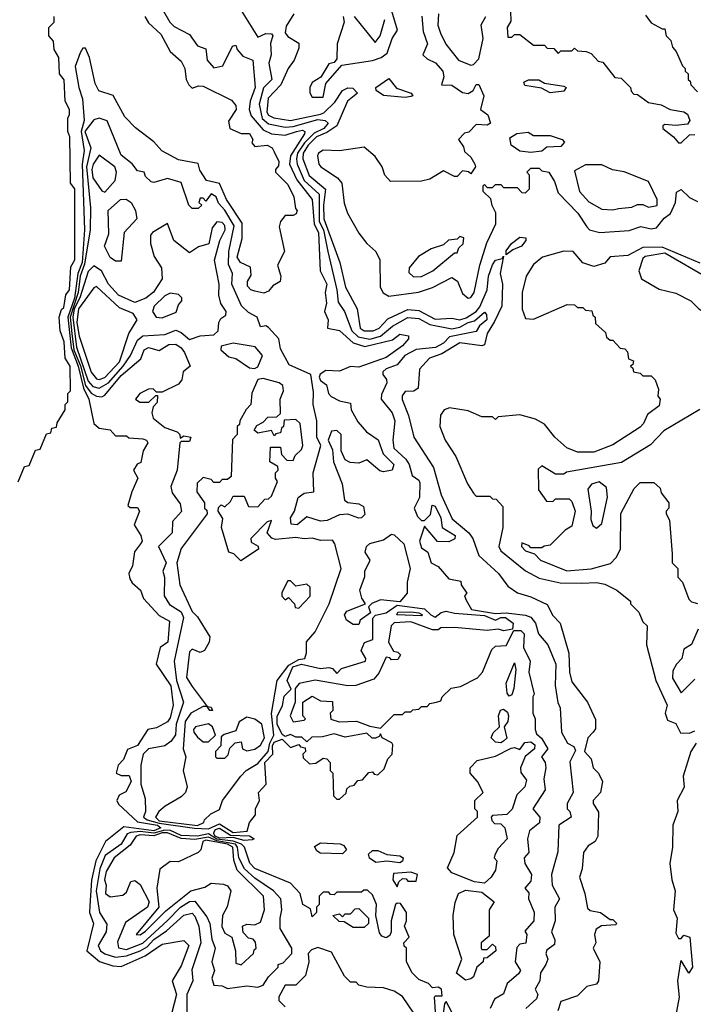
# Model space of a CAD drawing. Extents: x 2668140 to 2765664, y 823621 to 955240.
# Tile 153 of 256: x 2672954 to 2675419, y 888959 to 892564. Entities that reach past the tile are written whole.
import ezdxf

# ---------------------------------------------------------------- set-up
doc = ezdxf.new("R2010")
doc.units = 0

msp = doc.modelspace()

# ---------------------------------------------------------------- linework, layer by layer
at = {"layer": '0CON02XD'}
for points in [[(2673480, 892595), (2673503.3, 892555), (2673519.3, 892539.3), (2673575, 892510), (2673605, 892467.5), (2673635, 892457.5), (2673640, 892415), (2673665, 892387.5), (2673697.5, 892395), (2673733, 892467), (2673745, 892470), (2673750, 892455), (2673770.7, 892430.7), (2673807.5, 892415), (2673815.8, 892315.8), (2673797.1, 892265), (2673794, 892235), (2673801.2, 892211.2), (2673845, 892160), (2673875, 892146), (2673925, 892140.8), (2673967.5, 892155), (2673988.8, 892158.8), (2673997.5, 892155), (2673996.4, 892146.4), (2673944.5, 892065.5), (2673941.4, 892035), (2673968, 891978), (2674023.8, 891905), (2674031.9, 891815), (2674047.8, 891785), (2674053.3, 891645), (2674077.5, 891595), (2674072.5, 891565), (2674076.4, 891526.4), (2674070, 891495), (2674083.3, 891465), (2674080, 891435), (2674125, 891426.2), (2674175, 891380.8), (2674217.7, 891367.7), (2674318, 891392), (2674345, 891412.5), (2674377, 891407), (2674376.7, 891395), (2674355, 891370), (2674295, 891326.7), (2674195, 891291.2), (2674165, 891293.8), (2674125, 891277.5), (2674075, 891280), (2674053.6, 891266.4), (2674050, 891255), (2674055, 891242.5), (2674077, 891227), (2674083.8, 891195), (2674094.2, 891184.2), (2674125, 891168.8), (2674165, 891160), (2674167.5, 891135), (2674191.2, 891091.2), (2674223.3, 891055), (2674265.6, 891025.6), (2674284.4, 890974.4), (2674323.3, 890935), (2674317.5, 890915), (2674285, 890908.8), (2674272.3, 890912.3), (2674225, 890952.5), (2674195, 890940), (2674163, 890943), (2674145, 890952.5), (2674130, 890985), (2674130, 891045), (2674115, 891060), (2674095, 891057.5), (2674082.5, 891025), (2674099.3, 890989.3), (2674102.5, 890945), (2674134, 890865), (2674143.3, 890805), (2674155, 890796.7), (2674195, 890791.2), (2674212, 890782), (2674217.1, 890752.9), (2674205, 890740), (2674195, 890738.8), (2674155, 890753.3), (2674125, 890751.2), (2674079.2, 890730.8), (2674055, 890728), (2674005, 890743.3), (2673970, 890715), (2673947, 890717), (2673945, 890740), (2673960, 890765), (2673973.3, 890815), (2673995, 890830), (2674030, 890835), (2674027.5, 890905), (2674056.7, 891005), (2674042, 891035), (2674041.1, 891095), (2674028.1, 891155), (2674029.7, 891199.7), (2674020, 891265), (2673940.7, 891300.7), (2673908.3, 891358.3), (2673902.5, 891395), (2673865, 891437.5), (2673855, 891442.5), (2673835, 891440), (2673822.5, 891475), (2673791.7, 891491.7), (2673766, 891516)], [(2673765, 892597.5), (2673825, 892500), (2673855, 892513.3), (2673875, 892512.5), (2673880, 892505), (2673871.7, 892478.3), (2673873.8, 892435), (2673866.2, 892405), (2673876.7, 892345), (2673845.8, 892314.2), (2673830, 892255), (2673841.7, 892201.7), (2673865, 892182.9), (2673925, 892170), (2673955, 892172.5), (2674045, 892198.8), (2674072.5, 892195), (2674083.3, 892185), (2674067.5, 892165), (2674032.1, 892147.9), (2673996.9, 892113.1), (2673971.1, 892075), (2673966.9, 892055), (2673969.2, 892035), (2673995.5, 891975.5), (2674050, 891925), (2674050, 891825), (2674065.5, 891795), (2674081.5, 891715), (2674114.4, 891575), (2674119.5, 891529.5), (2674143.3, 891495), (2674169.2, 891425), (2674192.4, 891402.4), (2674235, 891394.4), (2674275, 891405.6), (2674318.3, 891441.7), (2674375, 891474), (2674415, 891470), (2674455, 891448.1), (2674535, 891432.5), (2674565, 891438), (2674595, 891455.6), (2674618.8, 891461.2), (2674655, 891492.5), (2674662.5, 891485), (2674663.3, 891465), (2674637, 891443), (2674625, 891422.5), (2674527.5, 891402.5), (2674505, 891380), (2674475.7, 891364.3), (2674405, 891356.2), (2674363.8, 891335), (2674335, 891300), (2674295, 891286.2), (2674283.3, 891275), (2674282.5, 891265), (2674297, 891247), (2674297.5, 891235), (2674278.3, 891191.7), (2674277.5, 891175), (2674316.7, 891125), (2674326.7, 891095), (2674320, 891025), (2674323.3, 890995), (2674367.5, 890955), (2674380, 890935), (2674390, 890895), (2674415, 890877.5), (2674418.3, 890868.3), (2674417.5, 890815), (2674397.5, 890775), (2674410, 890745), (2674425, 890730), (2674435, 890730), (2674457, 890753), (2674463.6, 890786.4), (2674475, 890782.5), (2674495, 890740), (2674500, 890705), (2674547.5, 890675), (2674546.4, 890663.6), (2674525, 890652.5), (2674483.6, 890653.6), (2674435, 890710), (2674417.5, 890655), (2674425, 890630), (2674447.5, 890615), (2674460, 890575), (2674485, 890562.5), (2674525, 890517.5), (2674568.3, 890508.3), (2674570, 890495), (2674590, 890465), (2674582.5, 890455), (2674588.3, 890438.3), (2674607.5, 890405), (2674695, 890390.6), (2674735, 890392.2), (2674805, 890383.8), (2674825, 890376.2), (2674841.2, 890355), (2674852.5, 890315), (2674887.5, 890275), (2674916.7, 890205), (2674913.6, 890126.4), (2674923.6, 890063.6), (2674932.5, 890045), (2674937.5, 889955), (2674958.8, 889915), (2674982.7, 889902.7), (2674987.9, 889887.9), (2674967.5, 889847.5), (2674980, 889735), (2674957.5, 889695), (2674957.5, 889675), (2674967.5, 889665), (2674972.5, 889645), (2674927.5, 889615), (2674923, 889517), (2674900, 889435), (2674902.5, 889395), (2674930, 889345), (2674912.5, 889315), (2674913.3, 889265), (2674900, 889225), (2674912.5, 889195), (2674911.7, 889178.3), (2674883, 889157), (2674880, 889145), (2674887.5, 889125), (2674880, 889105), (2674860, 889075), (2674857.5, 889045), (2674840, 889015), (2674850, 888995), (2674845, 888980), (2674806.1, 888943.9)], [(2674138, 892575), (2674141.2, 892555), (2674116.2, 892475), (2674115, 892420), (2674105, 892407.5), (2674085, 892402.5), (2674056.7, 892353.3), (2674025, 892333.8), (2674015.8, 892315), (2674015.8, 892295.8), (2674025, 892280), (2674065, 892280), (2674075, 892330), (2674133.3, 892396.7), (2674245, 892414.2), (2674276.7, 892425), (2674299.1, 892440.9), (2674317.1, 892495), (2674336.7, 892525), (2674315.7, 892595)], [(2674750, 892595), (2674751.2, 892558.8), (2674737.5, 892535), (2674740, 892500), (2674755, 892500), (2674765, 892510), (2674785, 892510), (2674835, 892470), (2674875, 892470), (2674885, 892460), (2674908.3, 892458.3), (2674925, 892440), (2674935, 892450), (2674975, 892450), (2674985, 892460), (2674995, 892450), (2675027, 892447), (2675045, 892440), (2675071.7, 892411.7), (2675088.3, 892408.3), (2675131.7, 892351.7), (2675155, 892350), (2675170, 892335)], [(2672948.3, 890871.7), (2672971.7, 890928.3), (2672988.3, 890931.7), (2673011.7, 890988.3), (2673028.3, 890991.7), (2673051.7, 891048.3), (2673068.3, 891051.7), (2673071.7, 891068.3), (2673088.3, 891071.7), (2673091.7, 891088.3), (2673120, 891135), (2673120, 891155), (2673130, 891165), (2673130, 891195), (2673140, 891205), (2673138.8, 891295), (2673120, 891325), (2673117.1, 891385), (2673102.5, 891425), (2673098.8, 891475), (2673106.7, 891503.3), (2673115, 891510), (2673123, 891557), (2673135.7, 891575), (2673140.7, 891659.3), (2673155.8, 891685), (2673155.9, 891944.1), (2673140, 891965), (2673137.5, 892135), (2673130, 892155), (2673130, 892205), (2673136.7, 892215), (2673136.7, 892235), (2673120, 892265), (2673117, 892343), (2673100, 892365), (2673097.5, 892425), (2673080, 892455), (2673077.5, 892485), (2673060, 892505), (2673060, 892535), (2673080, 892555), (2673080, 892575)], [(2673412.5, 892575), (2673425, 892552.5), (2673470.5, 892510.5), (2673505, 892447.5), (2673545, 892412.5), (2673558.8, 892385), (2673563.8, 892345), (2673572.5, 892325), (2673585, 892312.5), (2673608.3, 892321.7), (2673625, 892320), (2673729.3, 892269.3), (2673745, 892250), (2673746.2, 892235), (2673718.3, 892191.7), (2673722.5, 892165), (2673765, 892147.5), (2673795, 892147.5), (2673807.5, 892125), (2673803, 892113), (2673815, 892100), (2673860, 892105), (2673877.5, 892095), (2673885, 892080), (2673902.5, 892045), (2673901.7, 892028.3), (2673890, 892015), (2673890, 892005), (2673935, 891960), (2673957.5, 891915), (2673963, 891873), (2673970, 891865), (2673966.4, 891853.6), (2673955, 891847.5), (2673925, 891846.7), (2673908, 891825), (2673903.3, 891805), (2673923.3, 891715), (2673897.5, 891665), (2673910, 891625), (2673907.5, 891605), (2673880.7, 891589.3), (2673865, 891570), (2673847, 891563), (2673815, 891570), (2673800, 891575), (2673788.3, 891588.3), (2673787.5, 891605), (2673801.7, 891628.3), (2673798.3, 891658.3), (2673762.5, 891675), (2673750, 891695), (2673767.7, 891762.3), (2673768.8, 891818.8), (2673710.8, 891905), (2673685, 891963.8), (2673637.5, 891975), (2673613, 892013), (2673607, 892037), (2673535, 892051.2), (2673473.6, 892083.6), (2673445, 892116.7), (2673378.3, 892168.3), (2673338.3, 892208.3), (2673295.9, 892285.9), (2673243.6, 892303.6), (2673230.7, 892330.7), (2673210, 892425), (2673195, 892460), (2673185, 892460), (2673175, 892442.5), (2673157.3, 892392.7), (2673170.6, 892315), (2673184.1, 892274.1), (2673190, 892195), (2673178.4, 892155), (2673189.4, 892085), (2673183.2, 892035), (2673190.7, 891795), (2673182.5, 891675), (2673166.3, 891635), (2673154, 891544), (2673129.6, 891475), (2673142.7, 891362.7), (2673168, 891295), (2673186.9, 891215), (2673207.1, 891175), (2673225.8, 891085), (2673245, 891068), (2673285, 891062.5), (2673305, 891040), (2673345, 891040), (2673353.3, 891033.3), (2673405, 891028.8), (2673417.5, 891025), (2673423.3, 891015), (2673406.2, 890985), (2673397.5, 890942.5), (2673383.6, 890936.4), (2673370, 890915), (2673386.7, 890885), (2673363.8, 890835), (2673350, 890785), (2673358.3, 890778.3), (2673385, 890777.5), (2673392.5, 890765), (2673373.3, 890715), (2673397.5, 890675), (2673402.5, 890655), (2673396.7, 890645), (2673374, 890616), (2673366.7, 890565), (2673353.9, 890536.1), (2673357, 890517), (2673365, 890502.5), (2673396.7, 890475), (2673407.5, 890445), (2673465, 890382.5), (2673501.7, 890361.7), (2673495.8, 890285), (2673467.5, 890265), (2673453.3, 890205), (2673507.1, 890125), (2673515.8, 890055), (2673505, 890007.5), (2673495, 889993.3), (2673455, 889972), (2673422.5, 889965), (2673385, 889906.2), (2673348.3, 889891.7), (2673333.8, 889855), (2673314, 889835), (2673306.7, 889805), (2673325, 889796.7), (2673355, 889797.5), (2673362.5, 889775), (2673343, 889737), (2673317.5, 889725), (2673310, 889705), (2673315, 889692.5), (2673385, 889627.3), (2673458, 889615), (2673470.8, 889605), (2673445, 889594.8), (2673335, 889609.1), (2673267.5, 889555), (2673233.1, 889485), (2673216.4, 889413.6), (2673210.3, 889320.3), (2673209.2, 889295), (2673224, 889255), (2673200, 889155), (2673246, 889116), (2673295, 889100), (2673325, 889098), (2673413.4, 889136.6), (2673475, 889180), (2673555, 889192.5), (2673572.5, 889175), (2673545, 889100), (2673512.5, 889045), (2673528, 888995), (2673510.7, 888929.3)], [(2673957.8, 892585), (2673929.7, 892540.3), (2673926, 892516), (2673935, 892502.5), (2673975, 892477.5), (2673975, 892460), (2673958.8, 892415), (2673936.7, 892385), (2673910, 892325), (2673863.7, 892276.3), (2673858.6, 892225), (2673864.6, 892214.6), (2673884.5, 892204.5), (2673945, 892194.4), (2674055, 892217.5), (2674067.3, 892222.7), (2674107.8, 892262.3), (2674135, 892304.4), (2674155, 892314.5), (2674173.5, 892313.5), (2674190, 892295), (2674154.1, 892265.9), (2674114.3, 892175), (2674078.6, 892151.4), (2674040.6, 892135), (2674009.5, 892105), (2673991.5, 892075), (2673990.5, 892055), (2674013.7, 891993.7), (2674072.9, 891942.9), (2674065.6, 891885), (2674066.9, 891835), (2674126.2, 891675), (2674146.7, 891585), (2674188.8, 891505), (2674200, 891435), (2674215, 891424.2), (2674247.5, 891425), (2674270, 891435), (2674301.4, 891468.6), (2674375, 891503.1), (2674415, 891499.2), (2674475, 891466.9), (2674535, 891470.8), (2674565, 891465.6), (2674588.1, 891471.9), (2674624.3, 891495), (2674637.9, 891512.1), (2674664.6, 891575), (2674670, 891625), (2674685, 891666.2), (2674695, 891684), (2674720, 891690), (2674725, 891697.5), (2674712.5, 891635), (2674720.5, 891595), (2674718.2, 891515), (2674691.4, 891458.6), (2674664.3, 891415), (2674655, 891373.8), (2674645, 891370), (2674565, 891381.1), (2674498.9, 891341.1), (2674453.3, 891325), (2674417.5, 891285), (2674412.5, 891215), (2674396.4, 891203.6), (2674365, 891202.5), (2674353.6, 891186.4), (2674353.6, 891173.6), (2674376.7, 891115), (2674396.1, 891036.1), (2674468.8, 890925), (2674496.2, 890825), (2674537, 890737), (2674598, 890685), (2674612, 890665), (2674635, 890602.5), (2674706.6, 890536.6), (2674740.5, 890490.5), (2674776.1, 890466.1), (2674825, 890451.2), (2674885, 890422.5), (2674905, 890382.5), (2674932.5, 890355), (2674963.3, 890245), (2674966.7, 890175), (2674975, 890140), (2675032.5, 890065), (2675061.7, 890001.7), (2675061.7, 889968.3), (2675052.5, 889955)], [(2674426.1, 892576.1), (2674430.7, 892520.7), (2674446.7, 892475), (2674430, 892435), (2674445, 892420), (2674476.4, 892406.4), (2674502.5, 892375), (2674506.7, 892355), (2674497.5, 892325), (2674535, 892324.3), (2674575, 892297.5), (2674595, 892293.3), (2674614.2, 892305), (2674625, 892326), (2674635, 892326), (2674653.1, 892285), (2674640, 892235), (2674667.5, 892215), (2674677.5, 892185), (2674665, 892177.5), (2674625, 892180), (2674598.3, 892151.7), (2674581.7, 892148.3), (2674560, 892125), (2674578.3, 892098.3), (2674581.7, 892081.7), (2674605, 892060), (2674620, 892035), (2674622.5, 892025), (2674605, 892000), (2674597, 892007), (2674575, 892010), (2674555, 891990), (2674545, 891990), (2674505, 892010), (2674455, 891980), (2674425, 891972.5), (2674311.7, 891971.7), (2674290, 891995), (2674280, 892025), (2674255, 892062.5), (2674215, 892097.5), (2674125, 892083.3), (2674065, 892086.7), (2674047.5, 892075), (2674043.8, 892065), (2674048.8, 892035), (2674056.2, 892025), (2674117.5, 891985), (2674133.3, 891965), (2674141.7, 891891.7), (2674153.3, 891855), (2674195, 891782.5), (2674224.1, 891744.1), (2674257.5, 891715), (2674272.5, 891685), (2674273.3, 891585), (2674284.1, 891564.1), (2674305, 891551.2), (2674413.8, 891566.2), (2674465, 891583.3), (2674535, 891620), (2674556.1, 891606.1), (2674575, 891562), (2674595, 891544), (2674605, 891546.2), (2674617.5, 891565), (2674638, 891665), (2674663.6, 891746.4), (2674697, 891817), (2674697, 891857), (2674683, 891883), (2674678.3, 891908.3), (2674650, 891935), (2674650, 891955), (2674655, 891960), (2674665, 891950), (2674685, 891950), (2674695, 891960), (2674715, 891960), (2674725, 891950), (2674775, 891950), (2674791.7, 891931.7), (2674805, 891930), (2674820, 891945), (2674820, 891995), (2674810, 892005), (2674825, 892020), (2674855, 892020), (2674865, 892010), (2674890, 892005), (2674911.7, 891971.7), (2674925, 891930), (2674996.7, 891855), (2675030, 891805), (2675040, 891795), (2675077.5, 891785), (2675185, 891792.5), (2675227, 891807), (2675265, 891798), (2675285, 891801.4), (2675312.9, 891837.1), (2675335.7, 891854.3), (2675354.2, 891895), (2675357.5, 891932.5), (2675375, 891942.5), (2675405, 891912.5), (2675435, 891898.8)], [(2674178, 892575), (2674255, 892480), (2674273.3, 892505), (2674290.8, 892565)], [(2674486.2, 892585), (2674483.9, 892543.9), (2674494.1, 892514.1), (2674513.9, 892473.9), (2674560, 892415), (2674605, 892397.5), (2674615, 892400), (2674635, 892420), (2674650, 892495), (2674642.5, 892545), (2674660, 892575)], [(2675245, 892580), (2675265, 892552.5), (2675305, 892530), (2675315, 892530), (2675320, 892505), (2675337, 892487), (2675343, 892463), (2675357, 892447), (2675380, 892395), (2675390, 892385), (2675390, 892375), (2675400, 892365), (2675400, 892345), (2675408.3, 892338.3), (2675410, 892325), (2675435, 892300)], [(2674365, 892278.5), (2674285, 892286.2), (2674258.6, 892305), (2674258, 892315), (2674305, 892348.8), (2674333.3, 892313.3), (2674386.2, 892295), (2674393.3, 892285), (2674385, 892282.7), (2674365, 892278.5)], [(2674895, 892295.5), (2674863.4, 892313.4), (2674803, 892323), (2674799.2, 892335), (2674816.4, 892343.6), (2674853.8, 892343.8), (2674875, 892330.8), (2674945, 892320.6), (2674954, 892315), (2674945, 892302.5), (2674895, 892295.5)], [(2675170, 892335), (2675190, 892315), (2675191.7, 892301.7), (2675201.7, 892291.7), (2675215, 892290), (2675255, 892261.2), (2675301.8, 892251.8), (2675334.6, 892234.6), (2675385, 892226.4), (2675398.4, 892218.4), (2675406.2, 892195), (2675398.3, 892181.7), (2675355, 892176.7), (2675315, 892180), (2675307.5, 892175), (2675307.5, 892165), (2675347.5, 892135), (2675365, 892112.5), (2675375, 892112.5), (2675405, 892142.5), (2675425, 892143.3)], [(2673766, 891516), (2673730, 891595), (2673733.3, 891635), (2673717.7, 891667.7), (2673720, 891715), (2673739.1, 891809.1), (2673705, 891866.2), (2673681.7, 891891.7), (2673672.5, 891915), (2673655, 891926.7), (2673635, 891900), (2673625, 891910), (2673615, 891910), (2673610, 891895), (2673620, 891885), (2673607, 891873), (2673585, 891872.5), (2673572.5, 891885), (2673545, 891967.5), (2673495, 891982.5), (2673445, 891967.5), (2673435, 891970), (2673415, 891990), (2673410, 892005), (2673385, 892010), (2673365.9, 892035.9), (2673325, 892067.5), (2673273.6, 892193.6), (2673245, 892203.3), (2673225, 892196.7), (2673192.9, 892155), (2673214.3, 892094.3), (2673197.9, 892025), (2673212.5, 891875), (2673212, 891795), (2673191.7, 891668.3), (2673174.8, 891625.2), (2673168.1, 891565), (2673138.4, 891475), (2673145.2, 891415), (2673152.6, 891355), (2673176.8, 891296.8), (2673195, 891224.2), (2673215, 891197.1), (2673235, 891186), (2673255, 891183.3), (2673265, 891188.8), (2673325, 891261.4), (2673397.7, 891322.3), (2673410, 891355), (2673425, 891363.3), (2673465, 891352.5), (2673500, 891375), (2673525.9, 891375.9), (2673545, 891362.5), (2673556.7, 891345), (2673577.5, 891295), (2673552.5, 891275), (2673547.5, 891245), (2673535, 891230), (2673475, 891200), (2673455, 891200), (2673442.5, 891212.5), (2673425, 891211.2), (2673393.8, 891195), (2673377.5, 891175), (2673393.8, 891163.8), (2673426.7, 891163.3), (2673451.7, 891188.3), (2673458.3, 891188.3), (2673457, 891163), (2673443, 891147), (2673437.5, 891125), (2673442.5, 891105), (2673485, 891071.2), (2673530, 891055), (2673540, 891045), (2673541.7, 891031.7), (2673555, 891040), (2673580, 891035), (2673575, 891020), (2673545, 891020), (2673540, 891015), (2673530, 890915), (2673506.7, 890855), (2673511.7, 890831.7), (2673541.7, 890791.7), (2673546.4, 890763.6), (2673513.3, 890726.7), (2673512.5, 890685), (2673462.5, 890635), (2673490, 890575), (2673477.5, 890545), (2673483.6, 890523.6), (2673483.3, 890455), (2673502.7, 890422.7), (2673545, 890396.2), (2673554, 890375), (2673518.8, 890215), (2673527.5, 890145), (2673554, 890065), (2673527.1, 889985), (2673524.1, 889945.9), (2673507.9, 889922.1), (2673485, 889906), (2673425, 889894), (2673406, 889875), (2673397.5, 889835), (2673397.5, 889765), (2673413, 889713), (2673414.2, 889665), (2673406.7, 889645), (2673420, 889635), (2673465, 889621.9), (2673593.9, 889603.9), (2673645, 889601.9), (2673685, 889619.5), (2673735, 889588.2), (2673786.6, 889593.4), (2673795.6, 889625), (2673817.4, 889652.6), (2673817.3, 889675), (2673831.4, 889705), (2673828.1, 889735), (2673855.8, 889765), (2673851.2, 889845), (2673880, 889875), (2673878.8, 889905), (2673885, 889919.1), (2673915, 889930), (2673945, 889900), (2673975, 889910), (2673981.7, 889901.7), (2673998.3, 889898.3), (2674000, 889885), (2673990, 889875), (2673991.7, 889861.7), (2674015, 889840), (2674038.3, 889841.7), (2674065, 889860), (2674078.3, 889858.3), (2674090, 889845), (2674090, 889815), (2674100, 889805), (2674103, 889723), (2674115, 889710), (2674125, 889710), (2674148.3, 889731.7), (2674151.7, 889748.3), (2674161.7, 889758.3), (2674178.3, 889761.7), (2674191.7, 889778.3), (2674208.3, 889781.7), (2674231.7, 889808.3), (2674245, 889810), (2674251.7, 889801.7), (2674265, 889800), (2674288.3, 889821.7), (2674301.7, 889858.3), (2674317.5, 889875), (2674319.3, 889909.3), (2674316.2, 889916.2), (2674280, 889935), (2674275, 889950), (2674270, 889940), (2674256.7, 889933.3), (2674243.9, 889933.9), (2674225, 889952.5), (2674145, 889936.7), (2674105, 889950), (2674061.7, 889938.3), (2674023, 889937), (2674005, 889920), (2673987, 889937), (2673965, 889937.5), (2673945, 889947.5), (2673925, 889940), (2673915, 889946.7), (2673896.7, 889985), (2673896.5, 890013.5), (2673916.3, 890053.7), (2673922.1, 890087.9), (2673947, 890113), (2673933.5, 890145), (2673953.8, 890195), (2673985, 890204.7), (2674055, 890189.1), (2674085, 890192.5), (2674098.3, 890188.3), (2674115, 890170), (2674131.3, 890188.7), (2674220, 890215), (2674221.2, 890225), (2674203.3, 890255), (2674215.8, 890284.2), (2674246.2, 890295), (2674246.7, 890373.3), (2674256.1, 890383.9), (2674295, 890392), (2674335, 890420), (2674435, 890406.7), (2674459.2, 890385), (2674475, 890376), (2674496.4, 890393.6), (2674515, 890398.9), (2674545, 890390.9), (2674655, 890382.7), (2674695, 890365.7), (2674714.7, 890375.3), (2674732.5, 890375), (2674760, 890355), (2674757.5, 890332.5), (2674726.2, 890326.2), (2674705, 890332.5), (2674665, 890328), (2674545, 890338.8), (2674495, 890337.5), (2674485, 890330), (2674465, 890330), (2674385, 890360), (2674325, 890356.2), (2674313.8, 890345), (2674303.3, 890285), (2674321.7, 890251.7), (2674338.3, 890248.3), (2674348.3, 890238.3), (2674338.3, 890221.7), (2674315, 890220), (2674308.3, 890228.3), (2674295, 890230), (2674268.3, 890171.7), (2674250, 890150), (2674183.9, 890126.1), (2674155, 890125.8), (2674035, 890145.6), (2673976.4, 890133.6), (2673962.5, 890115), (2673962.5, 890065), (2673944, 890015), (2673955, 889993.3), (2673995, 890000), (2674000, 890005), (2673990, 890015), (2673990, 890065), (2674025, 890087.5), (2674055, 890070), (2674098.3, 890068.3), (2674100, 890035), (2674090, 890025), (2674093, 890003), (2674123.8, 889993.8), (2674186.4, 889996.4), (2674235, 889977.5), (2674275, 889970), (2674325, 890020), (2674355, 890020), (2674365, 890030), (2674385, 890030), (2674393, 890037), (2674415, 890040), (2674425, 890050), (2674445, 890050), (2674455, 890060), (2674480, 890065), (2674495, 890070), (2674500, 890085), (2674533, 890117), (2674567, 890123), (2674630, 890155), (2674647.5, 890175), (2674681.7, 890258.3), (2674695, 890270), (2674735, 890272.5), (2674762.5, 890327.5), (2674787.9, 890327.9), (2674800, 890315), (2674797.5, 890265), (2674822.5, 890215), (2674817.5, 890175), (2674837.5, 890095), (2674832.5, 890085), (2674832.5, 890025), (2674840, 890005), (2674840, 889965), (2674845, 889950), (2674864, 889934), (2674887.5, 889895), (2674863.3, 889865), (2674877.5, 889845), (2674880, 889825), (2674872.5, 889785), (2674877.5, 889745), (2674832.5, 889675), (2674857.5, 889645), (2674856.4, 889623.6), (2674820, 889595), (2674812.5, 889565), (2674817.5, 889515), (2674800, 889495), (2674803.3, 889475), (2674827.5, 889435), (2674825, 889410), (2674802.5, 889385), (2674817, 889367), (2674816.7, 889345), (2674836.4, 889296.4), (2674836.2, 889265), (2674803, 889227), (2674810, 889215), (2674807, 889183), (2674785, 889180), (2674773, 889167), (2674767.5, 889115), (2674786.4, 889083.6), (2674779.3, 889070.7), (2674737.5, 889035), (2674725, 888997.5), (2674691.7, 888978.3), (2674676.1, 888943.9)], [(2674825, 892077.5), (2674785, 892082.5), (2674752.5, 892105), (2674748.3, 892131.7), (2674773, 892147), (2674815, 892152.5), (2674835, 892140), (2674895, 892140), (2674940, 892125), (2674947.5, 892115), (2674935, 892100), (2674883, 892097), (2674865, 892082.5), (2674825, 892077.5)], [(2673265, 891932.5), (2673303.3, 891975), (2673308.8, 892005), (2673302.5, 892025), (2673245, 892067.5), (2673222.5, 892035), (2673218, 892015), (2673221.4, 891985), (2673255, 891937.5), (2673265, 891932.5)], [(2675125, 891867.5), (2675145, 891872.5), (2675195, 891877.5), (2675215, 891887.5), (2675235, 891887.5), (2675255, 891877.5), (2675286.7, 891883.3), (2675287.5, 891905), (2675255, 891971.2), (2675166.4, 892006.4), (2675123.6, 892013.6), (2675085, 892032.5), (2675025, 892032.5), (2674985, 892010), (2675003.3, 891935), (2675037, 891897), (2675085, 891870), (2675125, 891867.5)], [(2673325, 891680), (2673305, 891680), (2673285, 891693.3), (2673263.8, 891735), (2673280.7, 891779.3), (2673277.5, 891865), (2673322.5, 891905), (2673343.6, 891906.4), (2673362.5, 891895), (2673377.5, 891865), (2673382.5, 891835), (2673336.7, 891785), (2673325, 891680)], [(2673245, 891214.4), (2673278.6, 891235), (2673332.2, 891295), (2673359.2, 891335), (2673385, 891390), (2673404.1, 891405.9), (2673485, 891411.2), (2673525, 891426.7), (2673545, 891418.8), (2673575, 891393.3), (2673615, 891406.7), (2673665, 891410), (2673680, 891425), (2673682.5, 891455), (2673690.7, 891469.3), (2673708.3, 891481.7), (2673710, 891495), (2673690, 891525), (2673682.5, 891555), (2673683.8, 891595), (2673667, 891683), (2673686.2, 891755), (2673706, 891795), (2673705, 891810), (2673695, 891821.2), (2673675, 891823.3), (2673658.3, 891801.7), (2673646.4, 891743.6), (2673608.3, 891731.7), (2673575, 891710), (2673517.5, 891755), (2673495, 891817.5), (2673440, 891785), (2673432.5, 891775), (2673433.3, 891745), (2673446.4, 891696.4), (2673473.3, 891655), (2673476, 891615), (2673443.9, 891566.1), (2673415.9, 891544.1), (2673375, 891528.8), (2673315, 891555.8), (2673278.8, 891595), (2673253.9, 891643.9), (2673225, 891662.5), (2673205, 891642.5), (2673173.9, 891546.1), (2673153.6, 891505), (2673148.2, 891475), (2673162, 891365), (2673205, 891240), (2673221.4, 891221.4), (2673245, 891214.4)], [(2674395, 891622.5), (2674425, 891623.3), (2674466, 891644), (2674545, 891710), (2674555, 891710), (2674561.7, 891728.3), (2674577, 891743), (2674580, 891765), (2674565, 891770), (2674555, 891760), (2674523, 891757), (2674505, 891740), (2674460, 891725), (2674413.6, 891696.4), (2674380, 891655), (2674378.3, 891638.3), (2674395, 891622.5)], [(2674735, 891702.5), (2674735, 891717.5), (2674754, 891745), (2674785, 891767.1), (2674806.2, 891765), (2674806, 891755), (2674790, 891735), (2674758.3, 891721.7), (2674735, 891702.5)], [(2675445, 891671.9), (2675305, 891731.5), (2675235, 891730), (2675179.7, 891700.3), (2675115, 891696.2), (2675095, 891672.5), (2675055, 891660), (2675015, 891673.3), (2674980, 891715), (2674945, 891716.9), (2674867.5, 891695), (2674835, 891667.5), (2674807.5, 891625), (2674793.3, 891565), (2674793.6, 891503.6), (2674805, 891470), (2674835, 891467.5), (2674958.3, 891521.7), (2674985, 891520), (2674995, 891510), (2675015, 891510), (2675025, 891500), (2675048.3, 891498.3), (2675051.7, 891481.7), (2675060, 891475), (2675061.7, 891451.7), (2675098.3, 891418.3), (2675101.7, 891401.7), (2675115, 891390), (2675125, 891390), (2675151.7, 891361.7), (2675168.3, 891358.3), (2675178.3, 891348.3), (2675181.7, 891321.7), (2675200, 891315), (2675198.3, 891301.7), (2675190, 891295), (2675198.3, 891288.3), (2675200, 891275), (2675225, 891270), (2675235, 891260), (2675265, 891260), (2675280, 891245), (2675291.7, 891211.7), (2675290, 891185), (2675297.5, 891175), (2675295, 891150), (2675251.7, 891118.3), (2675237.5, 891085), (2675225, 891072.5), (2675125, 891007.5), (2675055, 890980), (2674995, 890980), (2674956.4, 890996.4), (2674912.5, 891035), (2674875, 891082.5), (2674841.7, 891101.7), (2674785, 891117.5), (2674705, 891110), (2674695, 891100), (2674685, 891110), (2674645, 891110), (2674595, 891132.5), (2674527, 891143), (2674507.5, 891135), (2674493.9, 891116.1), (2674491.2, 891075), (2674511.2, 891025), (2674550, 890965), (2674593.3, 890865), (2674615, 890830), (2674625, 890820), (2674675, 890820), (2674685, 890810), (2674698.3, 890808.3), (2674721.7, 890781.7), (2674722.5, 890705), (2674708, 890635), (2674715, 890618.8), (2674805, 890546.2), (2674855, 890518.8), (2674932.3, 890502.3), (2675010.7, 890500.7), (2675065, 890503.3), (2675095, 890497.5), (2675140, 890475), (2675190, 890435), (2675190, 890425), (2675220, 890395), (2675235, 890360), (2675250, 890345), (2675247.5, 890275), (2675282, 890145), (2675323.3, 890055), (2675316.7, 890025), (2675325, 890000), (2675355, 889987.5), (2675373, 889953), (2675405, 889952.5), (2675425, 889960)], [(2675515, 891487.5), (2675525, 891492.5), (2675532.5, 891525), (2675520, 891575), (2675475, 891616.2), (2675315, 891709.4), (2675243.6, 891696.4), (2675235, 891690), (2675220, 891645), (2675230, 891615), (2675295, 891577.5), (2675355, 891562.5), (2675410, 891535), (2675440, 891505), (2675468.3, 891488.3), (2675515, 891487.5)], [(2673245, 891246), (2673265, 891254.2), (2673319.1, 891310.9), (2673353.8, 891415), (2673383.3, 891465), (2673368.8, 891488.8), (2673319.5, 891509.5), (2673235, 891586.7), (2673225, 891582.5), (2673168.6, 891505), (2673163.6, 891455), (2673171.4, 891405), (2673215, 891273.3), (2673235, 891248.8), (2673245, 891246)], [(2673475, 891472), (2673526.7, 891493.3), (2673535, 891520), (2673547.5, 891535), (2673547.5, 891545), (2673535, 891557.5), (2673505, 891562.5), (2673485, 891552.5), (2673446.2, 891515), (2673440, 891495), (2673453.3, 891475), (2673475, 891472)], [(2673813.6, 891286.4), (2673825, 891292.5), (2673842.5, 891335), (2673816.1, 891366.1), (2673735, 891380), (2673691.7, 891368.3), (2673690, 891355), (2673719.3, 891329.3), (2673745, 891323.3), (2673795, 891288.8), (2673813.6, 891286.4)], [(2673605, 889614.2), (2673627.5, 889625), (2673630, 889635), (2673653.9, 889656.1), (2673685, 889672.5), (2673696.7, 889705), (2673763.8, 889795), (2673783.3, 889815), (2673825, 889841.2), (2673863.1, 889885), (2673869.1, 889915), (2673884.4, 889945), (2673875.9, 890024.1), (2673896.7, 890145), (2673938.8, 890201.2), (2673975, 890221.4), (2673997.5, 890225), (2674003.9, 890246.1), (2674004.2, 890285.8), (2674035, 890322.5), (2674086.2, 890425), (2674130, 890555), (2674107.5, 890645), (2674098.8, 890658.8), (2674055, 890656.7), (2674026.1, 890666.1), (2673995, 890662.9), (2673965, 890668.6), (2673890.8, 890660.8), (2673876.2, 890666.2), (2673860, 890685), (2673875, 890730), (2673860, 890725), (2673800, 890665), (2673801.7, 890651.7), (2673826.7, 890636.7), (2673827.5, 890625), (2673763, 890583), (2673738.3, 890608.3), (2673720, 890615), (2673692.5, 890705), (2673697.5, 890737.5), (2673680, 890765), (2673681.7, 890778.3), (2673691.7, 890788.3), (2673705, 890780), (2673725, 890800), (2673735, 890820), (2673775, 890820), (2673791.7, 890781.7), (2673825, 890780), (2673851.7, 890808.3), (2673865, 890810), (2673875, 890820), (2673897, 890873), (2673890, 890885), (2673890, 890905), (2673900, 890915), (2673898.3, 890928.3), (2673870, 890945), (2673871.7, 890998.3), (2673908.3, 890998.3), (2673911.7, 890971.7), (2673931.7, 890951.7), (2673955, 890950), (2673961.7, 890968.3), (2673985, 890990), (2673990, 891005), (2673980, 891085), (2673965, 891100), (2673921.7, 891098.3), (2673920, 891075), (2673911.7, 891068.3), (2673908.3, 891051.7), (2673891.7, 891048.3), (2673885, 891040), (2673875, 891060), (2673825, 891050), (2673811.7, 891061.7), (2673821.7, 891078.3), (2673845, 891090), (2673861.7, 891108.3), (2673895, 891110), (2673908.3, 891121.7), (2673907.5, 891175), (2673920, 891205), (2673916.7, 891225), (2673903.9, 891233.9), (2673845, 891250), (2673825, 891246.7), (2673803, 891197), (2673800, 891155), (2673783, 891137), (2673760, 891095), (2673758.3, 891081.7), (2673750, 891075), (2673750, 891045), (2673732.5, 891027.5), (2673728.3, 890891.7), (2673715, 890880), (2673695, 890880), (2673685, 890870), (2673665, 890870), (2673655, 890880), (2673625, 890887.5), (2673603, 890867), (2673602.5, 890835), (2673630, 890795), (2673630, 890775), (2673638.3, 890768.3), (2673640, 890755), (2673545, 890627.5), (2673528.8, 890575), (2673540, 890495), (2673585, 890397.5), (2673605, 890377.5), (2673650, 890305), (2673647.5, 890285), (2673630, 890255), (2673615, 890247.5), (2673585, 890260), (2673575, 890250), (2673563.9, 890156.1), (2673585, 890122.5), (2673640, 890050), (2673655, 890047.5), (2673660, 890035), (2673650, 890035), (2673640, 890050), (2673625, 890050), (2673580, 890025), (2673559.2, 889995), (2673552.5, 889895), (2673562.5, 889865), (2673552.5, 889815), (2673566.7, 889755), (2673561.2, 889735), (2673545, 889718.8), (2673486.7, 889685), (2673463.3, 889665), (2673450.8, 889645), (2673465, 889631.6), (2673605, 889614.2)], [(2675443.6, 891136.4), (2675311.7, 891058.3), (2675263, 891007), (2675157, 890943), (2674955, 890907.5), (2674945, 890900), (2674915, 890900), (2674865, 890930), (2674851.7, 890918.3), (2674853, 890843), (2674881.7, 890801.7), (2674905, 890800), (2674915, 890810), (2674965, 890810), (2674975, 890800), (2674987.5, 890765), (2674975, 890710), (2674950, 890695), (2674895, 890640), (2674873, 890637), (2674865, 890630), (2674825, 890630), (2674818.3, 890638.3), (2674791.7, 890648.3), (2674790, 890635), (2674805, 890620), (2674838.3, 890608.3), (2674860, 890585), (2674956.4, 890546.4), (2675045.9, 890554.1), (2675116.4, 890573.6), (2675137.5, 890595), (2675152.5, 890625), (2675153.6, 890756.4), (2675203, 890847), (2675225, 890870), (2675275, 890870), (2675298.3, 890848.3), (2675301.7, 890831.7), (2675330, 890795), (2675330, 890775), (2675320, 890765), (2675320, 890755), (2675331.7, 890731.7), (2675341.7, 890608.3), (2675342.5, 890575), (2675362.5, 890555), (2675363, 890523), (2675380, 890505), (2675403, 890443), (2675413, 890433), (2675435, 890426.7)], [(2675065, 890702.5), (2675085, 890720), (2675105.9, 890815.9), (2675101.2, 890851.2), (2675075, 890872.5), (2675046.4, 890863.6), (2675033.3, 890845), (2675046, 890765), (2675044.1, 890734.1), (2675051.7, 890711.7), (2675065, 890702.5)], [(2674195, 890350), (2674175, 890350), (2674150, 890365), (2674142.5, 890385), (2674151.7, 890398.3), (2674220, 890425), (2674206.4, 890446.4), (2674198.8, 890475), (2674217.5, 890525), (2674217.5, 890545), (2674236.7, 890585), (2674218.8, 890615), (2674223.3, 890635), (2674235, 890646.7), (2674285, 890660), (2674315, 890680), (2674325, 890677.5), (2674360, 890645), (2674382.5, 890555), (2674372.5, 890505), (2674372.5, 890465), (2674345, 890432.5), (2674275, 890440), (2674243, 890427), (2674230, 890415), (2674237.5, 890392.5), (2674200, 890365), (2674195, 890350)], [(2673975, 890410), (2674017, 890453), (2674017, 890487), (2674005, 890497.5), (2673965, 890490), (2673945, 890510), (2673935, 890510), (2673913, 890467), (2673913, 890453), (2673925, 890440), (2673938.3, 890448.3), (2673960, 890425), (2673961.7, 890411.7), (2673975, 890410)], [(2674425, 890382), (2674333.8, 890385), (2674337.5, 890395), (2674385, 890396.2), (2674415, 890392), (2674428.8, 890385), (2674425, 890382)], [(2675437, 890333), (2675413, 890277), (2675385, 890260), (2675377.5, 890225), (2675357.5, 890205), (2675345, 890180), (2675343.6, 890153.6), (2675375, 890100), (2675425, 890150)], [(2674745, 890087.5), (2674738.3, 890098.3), (2674734.3, 890135), (2674765, 890210), (2674770, 890185), (2674762.9, 890115), (2674755, 890092.5), (2674745, 890087.5)], [(2674715, 889916.7), (2674695, 889918.8), (2674680, 889935), (2674687, 889953), (2674710, 889975), (2674706.2, 890015), (2674713.9, 890036.1), (2674725, 890040), (2674738.8, 890028.8), (2674742.5, 890015), (2674740, 889995), (2674727.5, 889975), (2674736.4, 889933.6), (2674725, 889922.5), (2674715, 889916.7)], [(2673705, 889860), (2673717, 889873), (2673723, 889897), (2673743, 889917), (2673765, 889920), (2673770, 889895), (2673785, 889887.5), (2673815, 889893.3), (2673835, 889907.5), (2673850, 889935), (2673840, 889985), (2673815, 890003.3), (2673785, 890010), (2673757, 889993), (2673745, 889960), (2673702.5, 889947.5), (2673691.7, 889938.3), (2673690, 889905), (2673670, 889885), (2673670, 889865), (2673675, 889860), (2673705, 889860)], [(2673645, 889920), (2673670, 889945), (2673660, 889975), (2673645, 889986.7), (2673597.5, 889975), (2673590, 889965), (2673591.2, 889955), (2673605, 889937.5), (2673625, 889920), (2673645, 889920)], [(2675052.5, 889955), (2675033.3, 889935), (2675021.2, 889885), (2675045, 889857.5), (2675052.5, 889825), (2675072.5, 889805), (2675086.7, 889775), (2675080, 889735), (2675052.5, 889705), (2675052.5, 889695), (2675073, 889663), (2675070, 889575), (2675060, 889555), (2675035, 889540), (2675017.5, 889515), (2675012.5, 889455), (2675003.3, 889425), (2675022.5, 889365), (2675031.7, 889311.7), (2675042.5, 889302.5), (2675080, 889295), (2675115, 889270), (2675125, 889270), (2675140, 889255), (2675135, 889250), (2675083, 889247), (2675063.3, 889235), (2675057.5, 889215), (2675062.5, 889185), (2675052.5, 889165), (2675077.5, 889115), (2675072.5, 889045), (2675065, 889032.5), (2675030, 889025), (2674995, 888990), (2674935, 888970), (2674923.3, 888935)], [(2674655, 889402.5), (2674618.3, 889408.3), (2674535, 889441.2), (2674519.3, 889459.3), (2674544.2, 889515), (2674555, 889577.5), (2674630, 889645), (2674630, 889665), (2674620, 889675), (2674620, 889705), (2674650, 889735), (2674630, 889775), (2674602.5, 889805), (2674602.5, 889825), (2674628.3, 889851.7), (2674695, 889867.5), (2674753, 889897), (2674765, 889900), (2674785, 889892.5), (2674802.4, 889917.6), (2674825, 889920), (2674838.9, 889908.9), (2674838.6, 889895), (2674803.8, 889866.2), (2674787.5, 889825), (2674788.3, 889808.3), (2674809.3, 889779.3), (2674802.5, 889755), (2674773.9, 889726.1), (2674755.9, 889674.1), (2674736.4, 889653.6), (2674685, 889650), (2674680, 889645), (2674681.7, 889631.7), (2674691.7, 889621.7), (2674715, 889620), (2674730, 889605), (2674737.5, 889565), (2674705, 889530), (2674693, 889507), (2674690, 889495), (2674700, 889485), (2674695, 889450), (2674680, 889425), (2674655, 889402.5)], [(2675430, 889915), (2675410, 889885), (2675382, 889795), (2675385.7, 889754.3), (2675360, 889705), (2675362.5, 889665), (2675344, 889615), (2675343.3, 889535), (2675333.8, 889475), (2675341.2, 889415), (2675353.3, 889375), (2675346.7, 889305), (2675360, 889275), (2675355, 889220), (2675365, 889200), (2675375, 889200), (2675385, 889212.5), (2675406.7, 889205), (2675416.2, 889095), (2675403, 889073), (2675375, 889120), (2675372.5, 889115), (2675362, 889045), (2675368, 888985), (2675347.5, 888875)], [(2674477.5, 888915), (2674472.5, 888985), (2674475, 888990), (2674500, 888990), (2674497.5, 889015), (2674485, 889022.5), (2674465, 889020), (2674450, 889035), (2674415, 889050), (2674390, 889075), (2674370, 889115), (2674370, 889165), (2674361.7, 889171.7), (2674360, 889185), (2674380, 889205), (2674362.5, 889245), (2674370, 889265), (2674370, 889295), (2674348.3, 889328.3), (2674335, 889330), (2674330, 889325), (2674313.8, 889265), (2674313.3, 889225), (2674308.8, 889211.2), (2674295, 889202.5), (2674278.8, 889208.8), (2674270.5, 889220.5), (2674257.5, 889285), (2674260, 889325), (2674245, 889360), (2674227, 889377), (2674213, 889377), (2674205, 889370), (2674115, 889370), (2674105, 889360), (2674091.7, 889361.7), (2674085, 889370), (2674065, 889370), (2674050, 889355), (2674050, 889325), (2674040, 889315), (2674040, 889295), (2674025, 889280), (2674018.3, 889308.3), (2673990, 889325), (2673980, 889365), (2673945, 889402.5), (2673815, 889456.7), (2673796.4, 889476.4), (2673776.2, 889535), (2673766, 889545), (2673735, 889556.6), (2673675, 889563.3), (2673645, 889583.3), (2673605, 889574.8), (2673545, 889577.3), (2673505.3, 889595.3), (2673485, 889596.8), (2673445, 889586.1), (2673395, 889592.3), (2673361.1, 889588.9), (2673347, 889583), (2673325, 889545.8), (2673266.3, 889503.7), (2673246.7, 889455), (2673233.3, 889375), (2673246.2, 889295), (2673273, 889253), (2673270, 889225), (2673241.2, 889175), (2673250, 889155), (2673265, 889144.2), (2673305, 889131.4), (2673345, 889136.7), (2673395.4, 889154.6), (2673420.2, 889169.8), (2673445, 889197.1), (2673491.3, 889228.7), (2673555, 889286.2), (2673585, 889292.5), (2673595, 889282.5), (2673610, 889245), (2673616.7, 889185), (2673583.8, 889085), (2673588, 889045), (2673566.2, 888995), (2673566.1, 888923.9)], [(2673775, 889559.1), (2673735, 889570), (2673685, 889568), (2673668.8, 889575), (2673663.6, 889586.4), (2673671, 889599), (2673685, 889604), (2673725, 889578.5), (2673795.5, 889575.5), (2673812.5, 889565), (2673805, 889561.2), (2673775, 889559.1)], [(2673715, 889017.5), (2673785, 889027.5), (2673825, 889022.5), (2673845, 889030), (2673865, 889060), (2673900, 889095), (2673900, 889105), (2673918.3, 889111.7), (2673950, 889145), (2673950, 889165), (2673907, 889237), (2673906.7, 889275), (2673913.8, 889305), (2673910, 889345), (2673883.3, 889375), (2673815, 889420.8), (2673777.1, 889455), (2673755.6, 889495), (2673751.2, 889535), (2673743.3, 889545), (2673675, 889557.3), (2673645, 889571.2), (2673595, 889562.5), (2673545, 889566.9), (2673495, 889587.7), (2673475, 889587.7), (2673445, 889576.2), (2673395, 889579.5), (2673380, 889575), (2673357.8, 889542.2), (2673300, 889495), (2673270, 889445), (2673264.2, 889415), (2673270, 889395), (2673267.5, 889365), (2673285, 889352.5), (2673331.7, 889358.3), (2673345, 889370), (2673360.7, 889409.3), (2673375, 889412.5), (2673395, 889397.5), (2673428, 889335), (2673421.2, 889315), (2673340.8, 889259.2), (2673311.7, 889188.3), (2673315, 889166.7), (2673345, 889160), (2673405, 889183.1), (2673493.8, 889265), (2673542, 889315), (2673575, 889335.8), (2673595, 889336.7), (2673639.2, 889279.2), (2673650, 889255), (2673657.3, 889197.3), (2673668.8, 889165), (2673657.5, 889115), (2673667, 889083), (2673657.5, 889055), (2673665, 889030), (2673695, 889027.5), (2673715, 889017.5)], [(2673765, 889103.3), (2673810, 889145), (2673811.7, 889158.3), (2673820, 889165), (2673817, 889187), (2673808.3, 889198.3), (2673791.7, 889201.7), (2673771.7, 889221.7), (2673770, 889245), (2673785, 889252.5), (2673815, 889250), (2673835, 889260), (2673850, 889305), (2673846.2, 889355), (2673750, 889450), (2673737.5, 889487.5), (2673734.5, 889535), (2673714, 889545), (2673635, 889560), (2673624.4, 889555), (2673617.5, 889525), (2673606.7, 889515), (2673535, 889481.2), (2673505, 889482.5), (2673466.4, 889453.6), (2673456.2, 889385), (2673463.8, 889315), (2673380, 889215), (2673395, 889213.3), (2673415, 889227.5), (2673488.3, 889301.7), (2673580, 889375), (2673631.7, 889388.3), (2673655, 889402.5), (2673699.3, 889399.3), (2673715, 889392.5), (2673726.7, 889375), (2673713.9, 889316.1), (2673696.2, 889285), (2673693.9, 889243.9), (2673705, 889220), (2673730, 889205), (2673743.3, 889155), (2673745, 889110), (2673765, 889103.3)], [(2674135, 889510.8), (2674053.2, 889513.2), (2674041.1, 889521.1), (2674032.5, 889537.5), (2674055, 889550), (2674126.9, 889546.9), (2674140.6, 889540.6), (2674150, 889525), (2674135, 889510.8)], [(2674345, 889477.5), (2674297.1, 889482.9), (2674257.9, 889477.9), (2674234.3, 889494.3), (2674230.7, 889509.3), (2674245, 889522), (2674265, 889521.9), (2674297.3, 889507.3), (2674345, 889503.3), (2674357.1, 889495), (2674355, 889482.9), (2674345, 889477.5)], [(2674335, 889390), (2674341.7, 889408.3), (2674355, 889420), (2674368.3, 889418.3), (2674375, 889410), (2674405, 889410), (2674410, 889435), (2674385, 889442.5), (2674321.7, 889438.3), (2674320, 889415), (2674335, 889390)], [(2674585, 889047.5), (2674553, 889073), (2674572.5, 889125), (2674542.5, 889215), (2674540, 889285), (2674548.3, 889331.7), (2674560, 889365), (2674585, 889377.5), (2674645, 889370), (2674690, 889335), (2674672.5, 889305), (2674671.7, 889208.3), (2674642.5, 889185), (2674642.5, 889165), (2674645, 889160), (2674665, 889160), (2674685, 889180), (2674695, 889170), (2674696.7, 889155), (2674665, 889130), (2674651.7, 889128.3), (2674650, 889115), (2674627.5, 889095), (2674615, 889060), (2674605, 889052.5), (2674585, 889047.5)], [(2674215, 889240), (2674175, 889240), (2674141.7, 889261.7), (2674123, 889263), (2674100, 889285), (2674125, 889290), (2674135, 889280), (2674145, 889290), (2674165, 889290), (2674181.7, 889308.3), (2674195, 889310), (2674230, 889275), (2674230, 889255), (2674215, 889240)], [(2674397, 888927), (2674355, 888987.5), (2674325, 889007.5), (2674285, 889020), (2674225, 889022.5), (2674195, 889030), (2674185, 889040), (2674165, 889040), (2674143, 889063), (2674095, 889150), (2674045, 889167.5), (2674021.7, 889158.3), (2674010, 889145), (2674012.5, 889115), (2674000, 889065), (2673965, 889030), (2673925, 889030), (2673903, 888987), (2673903, 888973), (2673925, 888950)], [(2674545, 888912.5), (2674515, 888970), (2674508.3, 888961.7), (2674497.5, 888885)]]:
    msp.add_lwpolyline(points, dxfattribs=at)

doc.saveas('drawing.dxf')
